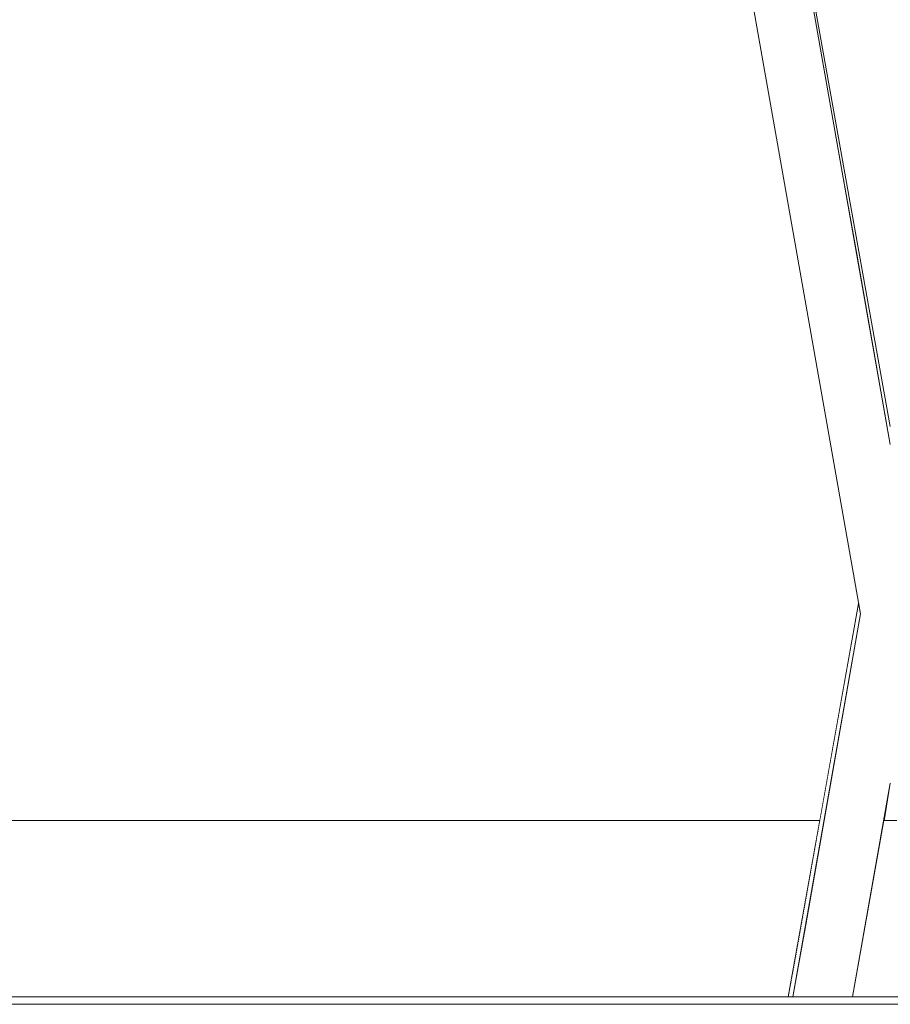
# Model space of a CAD drawing. Header units: millimetres. Extents: x -30280 to 309309, y -17460 to 4378.
# Tile 251 of 256: x 120692 to 120929, y -11436 to -11168. Entities that reach past the tile are written whole.
import ezdxf

# ---------------------------------------------------------------- set-up
doc = ezdxf.new("R2010")
doc.units = ezdxf.units.MM
doc.header["$MEASUREMENT"] = 0
doc.linetypes.add('Wipeout_Contour', pattern=[1000, 0, -1000])
doc.layers.add('P1_PLANTA PRIMERA_3_Nuevo_08_E_Envans secs', color=7, linetype='Continuous')
doc.layers.add('P1_PLANTA PRIMERA_3_Nuevo_09_EI_Mobiliari general', color=7, linetype='Continuous')
for name, color, linetype, lineweight in [('P1_PLANTA PRIMERA_3_Nuevo_08_E_Envans secs_Pluma_Nº__1', 7, 'Continuous', 5), ('P1_PLANTA PRIMERA_3_Nuevo_09_EI_Mobiliari general_Pluma_Nº__1', 7, 'Continuous', 5), ('P1_PLANTA PRIMERA_3_Nuevo_14_PAV_Soft Light Grey 0554_Pluma_Nº__29', 7, 'Continuous', 20)]:
    doc.layers.add(name, color=color, linetype=linetype, lineweight=lineweight)

msp = doc.modelspace()

# ---------------------------------------------------------------- linework, layer by layer
at = {"layer": 'P1_PLANTA PRIMERA_3_Nuevo_14_PAV_Soft Light Grey 0554_Pluma_Nº__29', "color": 7, "linetype": 'Continuous', "lineweight": 20}
msp.add_line((125602.39, -11436.05), (119916.16, -11436.05), dxfattribs=at)

# ---------------------------------------------------------------- wipeouts: each hides what was drawn before it
at = {"color": 254, "linetype": 'Wipeout_Contour', "lineweight": 0, "ltscale": 744380.35708}
msp.add_wipeout([(125602.39, -8989.05), (119928.08, -8989.05), (119928.08, -9336.05), (125456.84, -9336.05), (125456.84, -11434.05), (125602.39, -11434.05)], dxfattribs=at).dxf.layer = 'P1_PLANTA PRIMERA_3_Nuevo_08_E_Envans secs'

# ---------------------------------------------------------------- next in the draw order: wipeouts: each hides what was drawn before it
at = {"color": 254, "linetype": 'Wipeout_Contour', "lineweight": 0, "ltscale": 484867.168607}
msp.add_wipeout([(120447.76, -11386.05), (120456.36, -11434.05), (120900.81, -11434.05), (120909.4, -11386.05)], dxfattribs=at).dxf.layer = 'P1_PLANTA PRIMERA_3_Nuevo_08_E_Envans secs'
at = {"color": 254, "linetype": 'Wipeout_Contour', "lineweight": 0, "ltscale": 485862.729818}
msp.add_wipeout([(120918.34, -11434.05), (120938.83, -11434.05), (120930.36, -11386.05), (120926.8, -11386.05)], dxfattribs=at).dxf.layer = 'P1_PLANTA PRIMERA_3_Nuevo_08_E_Envans secs'

# ---------------------------------------------------------------- next in the draw order: wipeouts: each hides what was drawn before it
at = {"color": 254, "linetype": 'Wipeout_Contour', "lineweight": 0, "ltscale": 13224043.01546531}
msp.add_wipeout([(124316.84, -9376.05), (119928.08, -9376.05), (119928.08, -11281.74), (119970.61, -11044.19), (119971.25, -11041.85), (119975.18, -11019.56), (119953.58, -11019.56), (119953.58, -10963.99), (119967.22, -10537.88), (120389.95, -10537.88), (120403.51, -10963.99), (120403.58, -11019.56), (120381.99, -11019.56), (120385.92, -11041.85), (120386.55, -11044.19), (120428.58, -11278.93), (120470.61, -11044.19), (120471.25, -11041.85), (120475.18, -11019.56), (120453.58, -11019.56), (120453.58, -10963.99), (120467.22, -10537.88), (120889.95, -10537.88), (120903.51, -10963.99), (120903.58, -11019.56), (120881.99, -11019.56), (120885.92, -11041.85), (120886.55, -11044.19), (120928.58, -11278.93), (120970.61, -11044.19), (120971.25, -11041.85), (120975.18, -11019.56), (120953.58, -11019.56), (120953.58, -10963.99), (120967.22, -10537.88), (121389.95, -10537.88), (121403.51, -10963.99), (121403.58, -11019.56), (121381.99, -11019.56), (121385.92, -11041.85), (121386.55, -11044.19), (121428.58, -11278.93), (121470.61, -11044.19), (121471.25, -11041.85), (121475.18, -11019.56), (121453.58, -11019.56), (121453.58, -10963.99), (121467.22, -10537.88), (121889.95, -10537.88), (121903.51, -10963.99), (121903.58, -11019.56), (121881.99, -11019.56), (121885.92, -11041.85), (121886.55, -11044.19), (121928.58, -11278.93), (121970.61, -11044.19), (121971.25, -11041.85), (121975.18, -11019.56), (121953.58, -11019.56), (121953.58, -10963.99), (121967.22, -10537.88), (122389.95, -10537.88), (122403.51, -10963.99), (122403.58, -11019.56), (122381.99, -11019.56), (122385.92, -11041.85), (122386.55, -11044.19), (122428.58, -11278.93), (122470.61, -11044.19), (122471.25, -11041.85), (122475.18, -11019.56), (122453.58, -11019.56), (122453.58, -10963.99), (122467.22, -10537.88), (122889.95, -10537.88), (122903.51, -10963.99), (122903.58, -11019.56), (122881.99, -11019.56), (122885.92, -11041.85), (122886.55, -11044.19), (122928.58, -11278.93), (122970.61, -11044.19), (122971.25, -11041.85), (122975.18, -11019.56), (122953.58, -11019.56), (122953.58, -10963.99), (122967.22, -10537.88), (123389.95, -10537.88), (123403.51, -10963.99), (123403.58, -11019.56), (123381.99, -11019.56), (123385.92, -11041.85), (123386.55, -11044.19), (123428.58, -11278.93), (123470.61, -11044.19), (123471.25, -11041.85), (123475.18, -11019.56), (123453.58, -11019.56), (123453.58, -10963.99), (123467.22, -10537.88), (123889.95, -10537.88), (123903.51, -10963.99), (123903.58, -11019.56), (123881.99, -11019.56), (123885.92, -11041.85), (123886.55, -11044.19), (123947.76, -11386.05), (124316.84, -11386.05)], dxfattribs=at).dxf.layer = 'P1_PLANTA PRIMERA_3_Nuevo_08_E_Envans secs'

# ---------------------------------------------------------------- next in the draw order: wipeouts: each hides what was drawn before it
at = {"color": 254, "linetype": 'Wipeout_Contour', "lineweight": 0, "ltscale": 2787308.680457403}
msp.add_wipeout([(120437.2, -11327.08), (120447.76, -11386.05), (120909.4, -11386.05), (120919.96, -11327.08), (120870.14, -11044.51), (120868.82, -11041.56), (120867.16, -11039.23), (120865.04, -11037.15), (120862.59, -11035.46), (120859.88, -11034.22), (120856.99, -11033.47), (120854.01, -11033.22), (120685.1, -11033.66), (120678.58, -11033.68), (120672.07, -11033.69), (120503.16, -11033.19), (120500.18, -11033.47), (120497.29, -11034.22), (120494.58, -11035.46), (120492.12, -11037.15), (120490.01, -11039.23), (120488.35, -11041.56), (120487.14, -11044.1)], dxfattribs=at).dxf.layer = 'P1_PLANTA PRIMERA_3_Nuevo_08_E_Envans secs'
at = {"color": 254, "linetype": 'Wipeout_Contour', "lineweight": 0, "ltscale": 364389.38566}
msp.add_wipeout([(120928.58, -11375.96), (120926.8, -11386.05), (120930.36, -11386.05)], dxfattribs=at).dxf.layer = 'P1_PLANTA PRIMERA_3_Nuevo_08_E_Envans secs'
at = {"color": 254, "linetype": 'Wipeout_Contour', "lineweight": 0, "ltscale": 364371.255736}
msp.add_wipeout([(120928.58, -11282.14), (120928.58, -11283.82), (120948.11, -11173.07)], dxfattribs=at).dxf.layer = 'P1_PLANTA PRIMERA_3_Nuevo_09_EI_Mobiliari general'

# ---------------------------------------------------------------- next in the draw order: wipeouts: each hides what was drawn before it
at = {"color": 254, "linetype": 'Wipeout_Contour', "lineweight": 0, "ltscale": 485884.274887}
msp.add_wipeout([(120928.58, -11329.89), (120985.17, -11008.97), (120983.8, -11008.73), (120928.58, -11321.89)], dxfattribs=at).dxf.layer = 'P1_PLANTA PRIMERA_3_Nuevo_09_EI_Mobiliari general'
at = {"color": 254, "linetype": 'Wipeout_Contour', "lineweight": 0, "ltscale": 364339.142}
msp.add_wipeout([(120900.98, -11434.05), (120920.25, -11328.69), (120920.05, -11327.54)], dxfattribs=at).dxf.layer = 'P1_PLANTA PRIMERA_3_Nuevo_09_EI_Mobiliari general'

# ---------------------------------------------------------------- next in the draw order: wipeouts: each hides what was drawn before it
at = {"color": 254, "linetype": 'Wipeout_Contour', "lineweight": 0, "ltscale": 485784.148618}
msp.add_wipeout([(120901.38, -11434.05), (120906.77, -11407.52), (120920.46, -11329.89), (120920.25, -11328.69)], dxfattribs=at).dxf.layer = 'P1_PLANTA PRIMERA_3_Nuevo_09_EI_Mobiliari general'

# ---------------------------------------------------------------- next in the draw order: wipeouts: each hides what was drawn before it
at = {"color": 254, "linetype": 'Wipeout_Contour', "lineweight": 0, "ltscale": 485812.850358}
msp.add_wipeout([(120927.17, -11329.89), (120908.81, -11434.05), (120910.22, -11434.05), (120928.58, -11329.89)], dxfattribs=at).dxf.layer = 'P1_PLANTA PRIMERA_3_Nuevo_09_EI_Mobiliari general'

# ---------------------------------------------------------------- next in the draw order: wipeouts: each hides what was drawn before it
at = {"color": 254, "linetype": 'Wipeout_Contour', "lineweight": 0, "ltscale": 485889.171457}
msp.add_wipeout([(120928.58, -11329.89), (120929.99, -11329.89), (120986.54, -11009.21), (120985.17, -11008.97)], dxfattribs=at).dxf.layer = 'P1_PLANTA PRIMERA_3_Nuevo_09_EI_Mobiliari general'

# ---------------------------------------------------------------- next in the draw order: wipeouts: each hides what was drawn before it
at = {"color": 254, "linetype": 'Wipeout_Contour', "lineweight": 0, "ltscale": 364387.260643}
msp.add_wipeout([(120928.58, -11286.6), (120928.58, -11290), (120978.35, -11007.77)], dxfattribs=at).dxf.layer = 'P1_PLANTA PRIMERA_3_Nuevo_09_EI_Mobiliari general'
at = {"color": 254, "linetype": 'Wipeout_Contour', "lineweight": 0, "ltscale": 485817.740769}
msp.add_wipeout([(120910.22, -11434.05), (120911.63, -11434.05), (120928.58, -11337.89), (120928.58, -11329.89)], dxfattribs=at).dxf.layer = 'P1_PLANTA PRIMERA_3_Nuevo_09_EI_Mobiliari general'

# ---------------------------------------------------------------- next in the draw order: wipeouts: each hides what was drawn before it
at = {"color": 254, "linetype": 'Wipeout_Contour', "lineweight": 0, "ltscale": 485876.076271}
msp.add_wipeout([(120928.58, -11314.14), (120982.48, -11008.5), (120981.23, -11008.28), (120928.58, -11306.86)], dxfattribs=at).dxf.layer = 'P1_PLANTA PRIMERA_3_Nuevo_09_EI_Mobiliari general'
at = {"color": 254, "linetype": 'Wipeout_Contour', "lineweight": 0, "ltscale": 485821.974174}
msp.add_wipeout([(120911.63, -11434.05), (120913, -11434.05), (120928.58, -11345.65), (120928.58, -11337.89)], dxfattribs=at).dxf.layer = 'P1_PLANTA PRIMERA_3_Nuevo_09_EI_Mobiliari general'

# ---------------------------------------------------------------- next in the draw order: wipeouts: each hides what was drawn before it
at = {"color": 254, "linetype": 'Wipeout_Contour', "lineweight": 0, "ltscale": 607111.190654}
msp.add_wipeout([(120886.38, -11044.5), (120909.05, -11173.07), (120928.58, -11282.14), (120928.58, -11279.86), (120886.43, -11044.45)], dxfattribs=at).dxf.layer = 'P1_PLANTA PRIMERA_3_Nuevo_09_EI_Mobiliari general'
at = {"color": 254, "linetype": 'Wipeout_Contour', "lineweight": 0, "ltscale": 485826.016405}
msp.add_wipeout([(120913, -11434.05), (120914.28, -11434.05), (120928.58, -11352.93), (120928.58, -11345.65)], dxfattribs=at).dxf.layer = 'P1_PLANTA PRIMERA_3_Nuevo_09_EI_Mobiliari general'

# ---------------------------------------------------------------- next in the draw order: wipeouts: each hides what was drawn before it
at = {"color": 254, "linetype": 'Wipeout_Contour', "lineweight": 0, "ltscale": 364331.36926}
msp.add_wipeout([(120909.05, -11173.07), (120928.58, -11283.82), (120928.58, -11282.14)], dxfattribs=at).dxf.layer = 'P1_PLANTA PRIMERA_3_Nuevo_09_EI_Mobiliari general'
at = {"color": 254, "linetype": 'Wipeout_Contour', "lineweight": 0, "ltscale": 485829.745054}
msp.add_wipeout([(120914.28, -11434.05), (120915.44, -11434.05), (120928.58, -11359.51), (120928.58, -11352.93)], dxfattribs=at).dxf.layer = 'P1_PLANTA PRIMERA_3_Nuevo_09_EI_Mobiliari general'

# ---------------------------------------------------------------- next in the draw order: wipeouts: each hides what was drawn before it
at = {"color": 254, "linetype": 'Wipeout_Contour', "lineweight": 0, "ltscale": 485833.047329}
msp.add_wipeout([(120915.44, -11434.05), (120916.44, -11434.05), (120928.58, -11365.19), (120928.58, -11359.51)], dxfattribs=at).dxf.layer = 'P1_PLANTA PRIMERA_3_Nuevo_09_EI_Mobiliari general'

# ---------------------------------------------------------------- next in the draw order: wipeouts: each hides what was drawn before it
at = {"color": 254, "linetype": 'Wipeout_Contour', "lineweight": 0, "ltscale": 364378.688413}
msp.add_wipeout([(120916.44, -11434.05), (120928.58, -11369.79), (120928.58, -11365.19)], dxfattribs=at).dxf.layer = 'P1_PLANTA PRIMERA_3_Nuevo_09_EI_Mobiliari general'

# ---------------------------------------------------------------- next in the draw order: wipeouts: each hides what was drawn before it
at = {"color": 254, "linetype": 'Wipeout_Contour', "lineweight": 0, "ltscale": 364380.244501}
msp.add_wipeout([(120917.25, -11434.05), (120928.58, -11373.19), (120928.58, -11369.79)], dxfattribs=at).dxf.layer = 'P1_PLANTA PRIMERA_3_Nuevo_09_EI_Mobiliari general'

# ---------------------------------------------------------------- next in the draw order: wipeouts: each hides what was drawn before it
at = {"color": 254, "linetype": 'Wipeout_Contour', "lineweight": 0, "ltscale": 364381.350889}
msp.add_wipeout([(120928.58, -11373.19), (120917.85, -11434.05), (120928.58, -11375.26)], dxfattribs=at).dxf.layer = 'P1_PLANTA PRIMERA_3_Nuevo_09_EI_Mobiliari general'

# ---------------------------------------------------------------- next in the draw order: wipeouts: each hides what was drawn before it
at = {"color": 254, "linetype": 'Wipeout_Contour', "lineweight": 0, "ltscale": 364341.951098}
msp.add_wipeout([(120920.58, -11329.89), (120902.22, -11434.05), (120920.95, -11329.89)], dxfattribs=at).dxf.layer = 'P1_PLANTA PRIMERA_3_Nuevo_09_EI_Mobiliari general'

# ---------------------------------------------------------------- next in the draw order: wipeouts: each hides what was drawn before it
at = {"color": 254, "linetype": 'Wipeout_Contour', "lineweight": 0, "ltscale": 364345.29961}
msp.add_wipeout([(120921.55, -11329.89), (120903.18, -11434.05), (120922.36, -11329.89)], dxfattribs=at).dxf.layer = 'P1_PLANTA PRIMERA_3_Nuevo_09_EI_Mobiliari general'

# ---------------------------------------------------------------- next in the draw order: wipeouts: each hides what was drawn before it
at = {"color": 254, "linetype": 'Wipeout_Contour', "lineweight": 0, "ltscale": 485792.870861}
msp.add_wipeout([(120903.99, -11434.05), (120905, -11434.05), (120923.36, -11329.89), (120922.36, -11329.89)], dxfattribs=at).dxf.layer = 'P1_PLANTA PRIMERA_3_Nuevo_09_EI_Mobiliari general'

# ---------------------------------------------------------------- next in the draw order: wipeouts: each hides what was drawn before it
at = {"color": 254, "linetype": 'Wipeout_Contour', "lineweight": 0, "ltscale": 485797.174235}
msp.add_wipeout([(120923.36, -11329.89), (120905, -11434.05), (120906.16, -11434.05), (120924.52, -11329.89)], dxfattribs=at).dxf.layer = 'P1_PLANTA PRIMERA_3_Nuevo_09_EI_Mobiliari general'

# ---------------------------------------------------------------- next in the draw order: wipeouts: each hides what was drawn before it
at = {"color": 254, "linetype": 'Wipeout_Contour', "lineweight": 0, "ltscale": 485802.039231}
msp.add_wipeout([(120906.16, -11434.05), (120907.44, -11434.05), (120925.8, -11329.89), (120924.52, -11329.89)], dxfattribs=at).dxf.layer = 'P1_PLANTA PRIMERA_3_Nuevo_09_EI_Mobiliari general'

# ---------------------------------------------------------------- next in the draw order: wipeouts: each hides what was drawn before it
at = {"color": 254, "linetype": 'Wipeout_Contour', "lineweight": 0, "ltscale": 485807.318054}
msp.add_wipeout([(120925.8, -11329.89), (120907.44, -11434.05), (120908.81, -11434.05), (120927.17, -11329.89)], dxfattribs=at).dxf.layer = 'P1_PLANTA PRIMERA_3_Nuevo_09_EI_Mobiliari general'

# ---------------------------------------------------------------- next in the draw order: linework, layer by layer
at = {"layer": 'P1_PLANTA PRIMERA_3_Nuevo_08_E_Envans secs_Pluma_Nº__1', "color": 7, "linetype": 'Continuous', "lineweight": 5}
msp.add_line((120447.76, -11386.05), (120909.41, -11386.05), dxfattribs=at)

# ---------------------------------------------------------------- next in the draw order: wipeouts: each hides what was drawn before it
at = {"color": 254, "linetype": 'Wipeout_Contour', "lineweight": 0, "ltscale": 485661.535505}
msp.add_wipeout([(120928.58, -11321.89), (120873.36, -11008.73), (120872, -11008.97), (120928.58, -11329.89)], dxfattribs=at).dxf.layer = 'P1_PLANTA PRIMERA_3_Nuevo_09_EI_Mobiliari general'

# ---------------------------------------------------------------- next in the draw order: wipeouts: each hides what was drawn before it
at = {"color": 254, "linetype": 'Wipeout_Contour', "lineweight": 0, "ltscale": 485891.604198}
msp.add_wipeout([(120928.58, -11329.89), (120946.95, -11434.05), (120948.36, -11434.05), (120929.99, -11329.89)], dxfattribs=at).dxf.layer = 'P1_PLANTA PRIMERA_3_Nuevo_09_EI_Mobiliari general'

# ---------------------------------------------------------------- next in the draw order: wipeouts: each hides what was drawn before it
at = {"color": 254, "linetype": 'Wipeout_Contour', "lineweight": 0, "ltscale": 485658.223012}
msp.add_wipeout([(120928.58, -11329.89), (120872, -11008.97), (120870.63, -11009.21), (120927.17, -11329.89)], dxfattribs=at).dxf.layer = 'P1_PLANTA PRIMERA_3_Nuevo_09_EI_Mobiliari general'

# ---------------------------------------------------------------- next in the draw order: wipeouts: each hides what was drawn before it
at = {"color": 254, "linetype": 'Wipeout_Contour', "lineweight": 0, "ltscale": 485652.816334}
msp.add_wipeout([(120870.63, -11009.21), (120869.3, -11009.45), (120925.8, -11329.89), (120927.17, -11329.89)], dxfattribs=at).dxf.layer = 'P1_PLANTA PRIMERA_3_Nuevo_09_EI_Mobiliari general'
at = {"color": 254, "linetype": 'Wipeout_Contour', "lineweight": 0, "ltscale": 485888.221197}
msp.add_wipeout([(120946.95, -11434.05), (120928.58, -11329.89), (120928.58, -11337.89), (120945.54, -11434.05)], dxfattribs=at).dxf.layer = 'P1_PLANTA PRIMERA_3_Nuevo_09_EI_Mobiliari general'

# ---------------------------------------------------------------- next in the draw order: wipeouts: each hides what was drawn before it
at = {"color": 254, "linetype": 'Wipeout_Contour', "lineweight": 0, "ltscale": 485647.657358}
msp.add_wipeout([(120869.3, -11009.45), (120868.06, -11009.67), (120924.52, -11329.89), (120925.8, -11329.89)], dxfattribs=at).dxf.layer = 'P1_PLANTA PRIMERA_3_Nuevo_09_EI_Mobiliari general'
at = {"color": 254, "linetype": 'Wipeout_Contour', "lineweight": 0, "ltscale": 485886.930226}
msp.add_wipeout([(120928.58, -11337.89), (120928.58, -11345.65), (120944.17, -11434.05), (120945.54, -11434.05)], dxfattribs=at).dxf.layer = 'P1_PLANTA PRIMERA_3_Nuevo_09_EI_Mobiliari general'

# ---------------------------------------------------------------- next in the draw order: wipeouts: each hides what was drawn before it
at = {"color": 254, "linetype": 'Wipeout_Contour', "lineweight": 0, "ltscale": 485642.902754}
msp.add_wipeout([(120868.06, -11009.67), (120866.93, -11009.87), (120923.36, -11329.89), (120924.52, -11329.89)], dxfattribs=at).dxf.layer = 'P1_PLANTA PRIMERA_3_Nuevo_09_EI_Mobiliari general'
at = {"color": 254, "linetype": 'Wipeout_Contour', "lineweight": 0, "ltscale": 485885.697111}
msp.add_wipeout([(120928.58, -11345.65), (120928.58, -11352.93), (120942.89, -11434.05), (120944.17, -11434.05)], dxfattribs=at).dxf.layer = 'P1_PLANTA PRIMERA_3_Nuevo_09_EI_Mobiliari general'

# ---------------------------------------------------------------- next in the draw order: wipeouts: each hides what was drawn before it
at = {"color": 254, "linetype": 'Wipeout_Contour', "lineweight": 0, "ltscale": 364271.868478}
msp.add_wipeout([(120866.93, -11009.87), (120922.36, -11329.89), (120923.36, -11329.89)], dxfattribs=at).dxf.layer = 'P1_PLANTA PRIMERA_3_Nuevo_09_EI_Mobiliari general'
at = {"color": 254, "linetype": 'Wipeout_Contour', "lineweight": 0, "ltscale": 485884.558482}
msp.add_wipeout([(120942.89, -11434.05), (120928.58, -11352.93), (120928.58, -11359.51), (120941.73, -11434.05)], dxfattribs=at).dxf.layer = 'P1_PLANTA PRIMERA_3_Nuevo_09_EI_Mobiliari general'

# ---------------------------------------------------------------- next in the draw order: wipeouts: each hides what was drawn before it
at = {"color": 254, "linetype": 'Wipeout_Contour', "lineweight": 0, "ltscale": 364183.623887}
msp.add_wipeout([(120865.17, -11010.18), (120921.55, -11329.89), (120865.96, -11010.04)], dxfattribs=at).dxf.layer = 'P1_PLANTA PRIMERA_3_Nuevo_09_EI_Mobiliari general'
at = {"color": 254, "linetype": 'Wipeout_Contour', "lineweight": 0, "ltscale": 485882.694554}
msp.add_wipeout([(120940.73, -11434.05), (120928.58, -11365.19), (120928.58, -11369.79), (120939.91, -11434.05)], dxfattribs=at).dxf.layer = 'P1_PLANTA PRIMERA_3_Nuevo_09_EI_Mobiliari general'

# ---------------------------------------------------------------- next in the draw order: wipeouts: each hides what was drawn before it
at = {"color": 254, "linetype": 'Wipeout_Contour', "lineweight": 0, "ltscale": 364180.413236}
msp.add_wipeout([(120864.24, -11010.34), (120920.58, -11329.89), (120864.59, -11010.28)], dxfattribs=at).dxf.layer = 'P1_PLANTA PRIMERA_3_Nuevo_09_EI_Mobiliari general'
at = {"color": 254, "linetype": 'Wipeout_Contour', "lineweight": 0, "ltscale": 485881.555104}
msp.add_wipeout([(120939.32, -11434.05), (120928.58, -11373.19), (120928.58, -11375.26), (120938.95, -11434.05)], dxfattribs=at).dxf.layer = 'P1_PLANTA PRIMERA_3_Nuevo_09_EI_Mobiliari general'

# ---------------------------------------------------------------- next in the draw order: linework, layer by layer
at = {"layer": 'P1_PLANTA PRIMERA_3_Nuevo_08_E_Envans secs_Pluma_Nº__1', "color": 7, "linetype": 'Continuous', "lineweight": 5}
msp.add_line((120926.8, -11386.05), (120930.36, -11386.05), dxfattribs=at)
at = {"layer": 'P1_PLANTA PRIMERA_3_Nuevo_09_EI_Mobiliari general_Pluma_Nº__1', "color": 7, "linetype": 'Continuous', "lineweight": 5}
for p, q in [((120900.81, -11434.05), (120919.96, -11327.08)), ((120902.09, -11434.05), (120920.46, -11329.89)), ((120918.34, -11434.05), (120928.58, -11375.96))]:
    msp.add_line(p, q, dxfattribs=at)
at = {"layer": 'P1_PLANTA PRIMERA_3_Nuevo_14_PAV_Soft Light Grey 0554_Pluma_Nº__29', "color": 7, "linetype": 'Continuous', "lineweight": 20}
msp.add_line((125602.39, -11434.05), (119924.54, -11434.05), dxfattribs=at)

# ---------------------------------------------------------------- next in the draw order: wipeouts: each hides what was drawn before it
at = {"color": 254, "linetype": 'Wipeout_Contour', "lineweight": 0, "ltscale": 485667.561968}
msp.add_wipeout([(120879.4, -11007.67), (120928.58, -11286.6), (120928.58, -11284.52), (120879.75, -11007.6)], dxfattribs=at).dxf.layer = 'P1_PLANTA PRIMERA_3_Nuevo_09_EI_Mobiliari general'

# ---------------------------------------------------------------- next in the draw order: wipeouts: each hides what was drawn before it
at = {"color": 254, "linetype": 'Wipeout_Contour', "lineweight": 0, "ltscale": 364287.715059}
msp.add_wipeout([(120879.4, -11007.67), (120928.58, -11290), (120928.58, -11286.6)], dxfattribs=at).dxf.layer = 'P1_PLANTA PRIMERA_3_Nuevo_09_EI_Mobiliari general'

# ---------------------------------------------------------------- next in the draw order: wipeouts: each hides what was drawn before it
at = {"color": 254, "linetype": 'Wipeout_Contour', "lineweight": 0, "ltscale": 364287.889671}
msp.add_wipeout([(120878.82, -11007.77), (120928.58, -11294.6), (120928.58, -11290)], dxfattribs=at).dxf.layer = 'P1_PLANTA PRIMERA_3_Nuevo_09_EI_Mobiliari general'

# ---------------------------------------------------------------- next in the draw order: wipeouts: each hides what was drawn before it
at = {"color": 254, "linetype": 'Wipeout_Contour', "lineweight": 0, "ltscale": 364288.073965}
msp.add_wipeout([(120928.58, -11294.6), (120878.03, -11007.91), (120928.58, -11300.28)], dxfattribs=at).dxf.layer = 'P1_PLANTA PRIMERA_3_Nuevo_09_EI_Mobiliari general'

# ---------------------------------------------------------------- next in the draw order: wipeouts: each hides what was drawn before it
at = {"color": 254, "linetype": 'Wipeout_Contour', "lineweight": 0, "ltscale": 485664.860886}
msp.add_wipeout([(120877.06, -11008.08), (120875.94, -11008.28), (120928.58, -11306.86), (120928.58, -11300.28)], dxfattribs=at).dxf.layer = 'P1_PLANTA PRIMERA_3_Nuevo_09_EI_Mobiliari general'

# ---------------------------------------------------------------- next in the draw order: wipeouts: each hides what was drawn before it
at = {"color": 254, "linetype": 'Wipeout_Contour', "lineweight": 0, "ltscale": 485663.827076}
msp.add_wipeout([(120875.94, -11008.28), (120874.69, -11008.5), (120928.58, -11314.14), (120928.58, -11306.86)], dxfattribs=at).dxf.layer = 'P1_PLANTA PRIMERA_3_Nuevo_09_EI_Mobiliari general'

# ---------------------------------------------------------------- next in the draw order: wipeouts: each hides what was drawn before it
at = {"color": 254, "linetype": 'Wipeout_Contour', "lineweight": 0, "ltscale": 485662.70723}
msp.add_wipeout([(120873.36, -11008.73), (120928.58, -11321.89), (120928.58, -11314.14), (120874.69, -11008.5)], dxfattribs=at).dxf.layer = 'P1_PLANTA PRIMERA_3_Nuevo_09_EI_Mobiliari general'

# ---------------------------------------------------------------- next in the draw order: linework, layer by layer
at = {"layer": 'P1_PLANTA PRIMERA_3_Nuevo_09_EI_Mobiliari general_Pluma_Nº__1', "color": 7, "linetype": 'Continuous', "lineweight": 5}
for p, q in [((120928.58, -11283.82), (120879.87, -11007.58)), ((120920.46, -11329.89), (120864.12, -11010.36)), ((120928.58, -11278.93), (120886.55, -11044.19))]:
    msp.add_line(p, q, dxfattribs=at)

doc.saveas('drawing.dxf')
